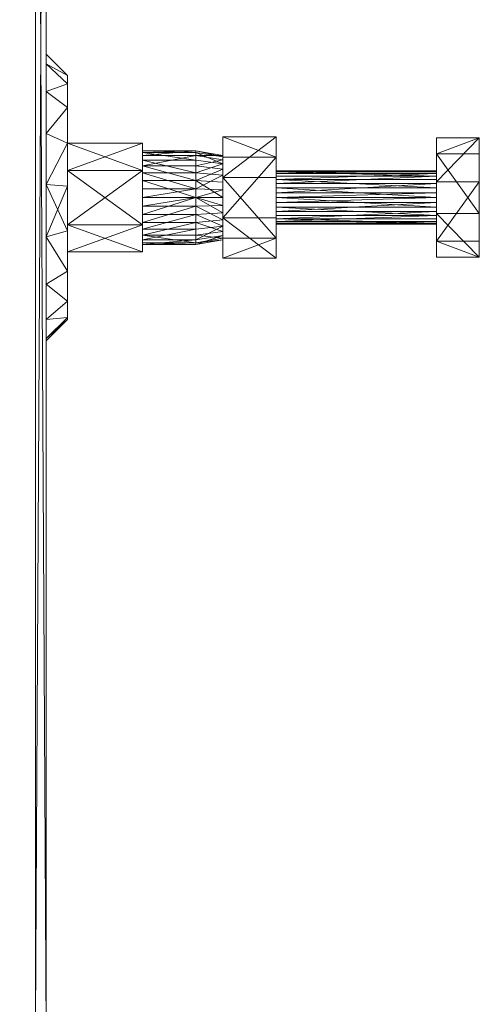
# Model space of a CAD drawing. Header units: centimetres. Extents: x 274.5 to 373.9, y 861.5 to 918.5.
# Tile 248 of 256: x 369.6 to 373.9, y 878 to 887.2. Entities that reach past the tile are written whole.
import ezdxf

# ---------------------------------------------------------------- set-up
doc = ezdxf.new("R2010")
doc.units = ezdxf.units.CM
doc.linetypes.add('CUSTOM', pattern=[0])

msp = doc.modelspace()

# ---------------------------------------------------------------- meshes
at = {"color": 18, "linetype": 'CUSTOM', "lineweight": 9, "true_color": 0x000000, "transparency": 33554687}
mesh = msp.add_polyface(dxfattribs=at)
corners = [(366.3791, 877.7701, 73.0269), (366.3791, 877.7701, 88.5269), (366.3791, 877.8701, 88.5269), (366.3791, 877.8701, 28.0269), (366.3791, 877.7701, 28.0269), (366.3791, 877.7701, 43.5269), (366.3791, 875.8701, 43.5269), (366.3791, 875.8701, 73.0194), (369.7291, 877.8701, 88.5269), (369.7291, 877.8701, 28.0269), (369.7291, 896.0468, 88.5269), (369.7291, 896.0468, 28.0269), (363.3291, 896.0468, 88.5269), (363.3291, 896.0468, 28.0269), (363.3291, 900.6701, 88.5269), (363.3291, 900.6701, 28.0269), (363.4291, 900.6701, 88.5269), (363.4291, 900.6701, 28.0269), (363.4291, 896.1468, 88.5269), (363.4291, 896.1468, 28.0269), (369.8291, 896.1468, 88.5269), (369.8291, 896.1468, 28.0269), (369.8291, 877.7701, 88.5269), (369.8291, 877.7701, 28.0269), (366.4791, 875.8701, 43.5269), (366.4791, 875.8701, 73.0194), (366.4791, 877.7701, 43.5269), (366.4791, 877.7701, 73.0269)]
mesh.append_faces([[corners[k] for k in face] for face in [(2, 0, 1), (4, 2, 3), (0, 6, 7), (9, 2, 8), (2, 9, 3), (10, 9, 8), (9, 10, 11), (13, 10, 12), (10, 13, 11), (14, 13, 12), (13, 14, 15), (17, 14, 16), (14, 17, 15), (17, 18, 19), (18, 17, 16), (21, 18, 20), (18, 21, 19), (21, 22, 23), (22, 21, 20), (6, 25, 7), (25, 6, 24), (26, 25, 24), (25, 26, 27), (14, 18, 16), (1, 8, 2), (4, 26, 5), (0, 22, 1), (9, 4, 3), (17, 13, 15), (0, 25, 27), (25, 0, 7), (6, 26, 24), (26, 6, 5)]], dxfattribs={"vtx0": -1, "color": 18})
mesh.append_faces([[corners[k] for k in face] for face in [(5, 2, 4), (6, 0, 5), (20, 10, 22), (10, 18, 12), (12, 18, 14), (22, 8, 1), (8, 22, 10), (22, 27, 23), (23, 26, 4), (23, 9, 21), (21, 11, 19), (11, 21, 9), (19, 13, 17)]], dxfattribs={"vtx0": -1, "vtx1": -1, "color": 18})
mesh.append_faces([[corners[k] for k in face] for face in [(0, 2, 5)]], dxfattribs={"vtx0": -1, "vtx1": -1, "vtx2": -1, "color": 18})
mesh.append_faces([[corners[k] for k in face] for face in [(10, 20, 18), (22, 0, 27), (23, 27, 26), (9, 23, 4), (19, 11, 13)]], dxfattribs={"vtx0": -1, "vtx2": -1, "color": 18})
mesh = msp.add_polyface(dxfattribs=at)
corners = [(369.8291, 884.2509, 40.2734), (369.8291, 884.4289, 40.7331), (369.8291, 884.761, 41.0974), (369.8291, 885.2023, 41.3171), (369.8291, 885.6932, 41.3626), (369.8291, 886.1674, 41.2277), (369.8291, 886.5608, 40.9306), (369.8291, 886.8203, 40.5115), (369.8291, 886.9109, 40.0269), (369.8291, 886.8203, 39.5423), (369.8291, 886.5608, 39.1232), (369.8291, 886.1674, 38.8261), (369.8291, 885.6932, 38.6912), (369.8291, 885.2023, 38.7367), (369.8291, 884.761, 38.9564), (369.8291, 884.4289, 39.3208), (369.8291, 884.2509, 39.7804), (369.8291, 884.228, 40.0269), (370.0291, 884.4474, 40.2367), (370.0291, 884.428, 40.0269), (370.0291, 884.4474, 39.8172), (370.0291, 884.599, 39.426), (370.0291, 884.8816, 39.116), (370.0291, 885.2571, 38.9291), (370.0291, 885.6747, 38.8904), (370.0291, 886.0782, 39.0052), (370.0291, 886.413, 39.2579), (370.0291, 886.6338, 39.6146), (370.0291, 886.7109, 40.0269), (370.0291, 886.6338, 40.4392), (370.0291, 886.413, 40.7959), (370.0291, 886.0782, 41.0487), (370.0291, 885.6747, 41.1635), (370.0291, 885.2571, 41.1248), (370.0291, 884.8816, 40.9378), (370.0291, 884.599, 40.6278)]
mesh.append_faces([[corners[k] for k in face] for face in [(9, 7, 8), (0, 16, 17), (29, 27, 28), (20, 18, 19), (3, 34, 33), (34, 3, 2), (4, 33, 32), (33, 4, 3), (4, 31, 5), (31, 4, 32), (5, 30, 6), (30, 5, 31), (6, 29, 7), (29, 6, 30), (7, 28, 8), (28, 7, 29), (28, 9, 8), (9, 28, 27), (27, 10, 9), (10, 27, 26), (26, 11, 10), (11, 26, 25), (25, 12, 11), (12, 25, 24), (13, 24, 23), (24, 13, 12), (22, 13, 23), (13, 22, 14), (21, 14, 22), (14, 21, 15), (20, 15, 21), (15, 20, 16), (19, 16, 20), (16, 19, 17), (0, 19, 18), (19, 0, 17), (2, 35, 34), (35, 2, 1), (1, 18, 35), (18, 1, 0)]], dxfattribs={"vtx0": -1, "color": 18})
mesh.append_faces([[corners[k] for k in face] for face in [(7, 10, 6), (6, 11, 5), (5, 12, 4), (4, 13, 3), (3, 14, 2), (2, 15, 1), (1, 16, 0), (27, 30, 26), (26, 31, 25), (25, 32, 24), (24, 33, 23), (23, 34, 22), (22, 35, 21), (21, 18, 20)]], dxfattribs={"vtx0": -1, "vtx1": -1, "color": 18})
mesh.append_faces([[corners[k] for k in face] for face in [(7, 9, 10), (6, 10, 11), (5, 11, 12), (4, 12, 13), (3, 13, 14), (2, 14, 15), (1, 15, 16), (27, 29, 30), (26, 30, 31), (25, 31, 32), (24, 32, 33), (23, 33, 34), (22, 34, 35), (21, 35, 18)]], dxfattribs={"vtx0": -1, "vtx2": -1, "color": 18})
mesh = msp.add_polyface(dxfattribs=at)
corners = [(369.8291, 884.2509, 76.7734), (369.8291, 884.4289, 77.2331), (369.8291, 884.761, 77.5974), (369.8291, 885.2023, 77.8171), (369.8291, 885.6932, 77.8626), (369.8291, 886.1674, 77.7277), (369.8291, 886.5608, 77.4306), (369.8291, 886.8203, 77.0115), (369.8291, 886.9109, 76.5269), (369.8291, 886.8203, 76.0423), (369.8291, 886.5608, 75.6232), (369.8291, 886.1674, 75.3261), (369.8291, 885.6932, 75.1912), (369.8291, 885.2023, 75.2367), (369.8291, 884.761, 75.4564), (369.8291, 884.4289, 75.8208), (369.8291, 884.2509, 76.2804), (369.8291, 884.228, 76.5269), (370.0291, 884.4474, 76.7367), (370.0291, 884.428, 76.5269), (370.0291, 884.4474, 76.3172), (370.0291, 884.599, 75.926), (370.0291, 884.8816, 75.616), (370.0291, 885.2571, 75.4291), (370.0291, 885.6747, 75.3904), (370.0291, 886.0782, 75.5052), (370.0291, 886.413, 75.7579), (370.0291, 886.6338, 76.1146), (370.0291, 886.7109, 76.5269), (370.0291, 886.6338, 76.9392), (370.0291, 886.413, 77.2959), (370.0291, 886.0782, 77.5487), (370.0291, 885.6747, 77.6635), (370.0291, 885.2571, 77.6248), (370.0291, 884.8816, 77.4378), (370.0291, 884.599, 77.1278)]
mesh.append_faces([[corners[k] for k in face] for face in [(9, 7, 8), (0, 16, 17), (29, 27, 28), (20, 18, 19), (3, 34, 33), (34, 3, 2), (4, 33, 32), (33, 4, 3), (4, 31, 5), (31, 4, 32), (5, 30, 6), (30, 5, 31), (6, 29, 7), (29, 6, 30), (7, 28, 8), (28, 7, 29), (28, 9, 8), (9, 28, 27), (27, 10, 9), (10, 27, 26), (26, 11, 10), (11, 26, 25), (25, 12, 11), (12, 25, 24), (13, 24, 23), (24, 13, 12), (22, 13, 23), (13, 22, 14), (21, 14, 22), (14, 21, 15), (20, 15, 21), (15, 20, 16), (19, 16, 20), (16, 19, 17), (0, 19, 18), (19, 0, 17), (2, 35, 34), (35, 2, 1), (1, 18, 35), (18, 1, 0)]], dxfattribs={"vtx0": -1, "color": 18})
mesh.append_faces([[corners[k] for k in face] for face in [(7, 10, 6), (6, 11, 5), (5, 12, 4), (4, 13, 3), (3, 14, 2), (2, 15, 1), (1, 16, 0), (27, 30, 26), (26, 31, 25), (25, 32, 24), (24, 33, 23), (23, 34, 22), (22, 35, 21), (21, 18, 20)]], dxfattribs={"vtx0": -1, "vtx1": -1, "color": 18})
mesh.append_faces([[corners[k] for k in face] for face in [(7, 9, 10), (6, 10, 11), (5, 11, 12), (4, 12, 13), (3, 13, 14), (2, 14, 15), (1, 15, 16), (27, 29, 30), (26, 30, 31), (25, 31, 32), (24, 32, 33), (23, 33, 34), (22, 34, 35), (21, 35, 18)]], dxfattribs={"vtx0": -1, "vtx2": -1, "color": 18})
mesh = msp.add_polyface(dxfattribs=at)
corners = [(370.0291, 885.0614, 76.5269), (370.0291, 885.3154, 76.9669), (370.0291, 885.8235, 76.9669), (370.0291, 886.0775, 76.5269), (370.0291, 885.8235, 76.0869), (370.0291, 885.3154, 76.0869), (370.7291, 886.0775, 76.5269), (370.7291, 885.8235, 76.9669), (370.7291, 885.3154, 76.9669), (370.7291, 885.0614, 76.5269), (370.7291, 885.3154, 76.0869), (370.7291, 885.8235, 76.0869)]
mesh.append_faces([[corners[k] for k in face] for face in [(4, 2, 3), (1, 5, 0), (7, 11, 6), (10, 8, 9), (2, 8, 7), (8, 2, 1), (8, 0, 9), (0, 8, 1), (9, 5, 10), (5, 9, 0), (5, 11, 10), (11, 5, 4), (3, 11, 4), (11, 3, 6), (2, 6, 3), (6, 2, 7)]], dxfattribs={"vtx0": -1, "color": 18})
mesh.append_faces([[corners[k] for k in face] for face in [(2, 4, 1), (11, 8, 10)]], dxfattribs={"vtx0": -1, "vtx1": -1, "color": 18})
mesh.append_faces([[corners[k] for k in face] for face in [(1, 4, 5), (11, 7, 8)]], dxfattribs={"vtx0": -1, "vtx2": -1, "color": 18})
mesh = msp.add_polyface(dxfattribs=at)
corners = [(370.0291, 885.0614, 40.0269), (370.0291, 885.3154, 40.4669), (370.0291, 885.8235, 40.4669), (370.0291, 886.0775, 40.0269), (370.0291, 885.8235, 39.5869), (370.0291, 885.3154, 39.5869), (370.7291, 886.0775, 40.0269), (370.7291, 885.8235, 40.4669), (370.7291, 885.3154, 40.4669), (370.7291, 885.0614, 40.0269), (370.7291, 885.3154, 39.5869), (370.7291, 885.8235, 39.5869)]
mesh.append_faces([[corners[k] for k in face] for face in [(4, 2, 3), (1, 5, 0), (7, 11, 6), (10, 8, 9), (2, 8, 7), (8, 2, 1), (8, 0, 9), (0, 8, 1), (9, 5, 10), (5, 9, 0), (5, 11, 10), (11, 5, 4), (3, 11, 4), (11, 3, 6), (2, 6, 3), (6, 2, 7)]], dxfattribs={"vtx0": -1, "color": 18})
mesh.append_faces([[corners[k] for k in face] for face in [(2, 4, 1), (11, 8, 10)]], dxfattribs={"vtx0": -1, "vtx1": -1, "color": 18})
mesh.append_faces([[corners[k] for k in face] for face in [(1, 4, 5), (11, 7, 8)]], dxfattribs={"vtx0": -1, "vtx2": -1, "color": 18})
mesh = msp.add_polyface(dxfattribs=at)
corners = [(371.4791, 885.3811, 39.4811), (371.4791, 885.0026, 39.9171), (371.4791, 885.1909, 40.4629), (371.4791, 885.7577, 40.5727), (371.4791, 886.1362, 40.1367), (371.4791, 885.9479, 39.5909), (371.9791, 886.1362, 40.1367), (371.9791, 885.7577, 40.5727), (371.9791, 885.1909, 40.4629), (371.9791, 885.0026, 39.9171), (371.9791, 885.3811, 39.4811), (371.9791, 885.9479, 39.5909)]
mesh.append_faces([[corners[k] for k in face] for face in [(5, 3, 4), (2, 0, 1), (7, 11, 6), (10, 8, 9), (3, 8, 7), (8, 3, 2), (8, 1, 9), (1, 8, 2), (9, 0, 10), (0, 9, 1), (0, 11, 10), (11, 0, 5), (4, 11, 5), (11, 4, 6), (3, 6, 4), (6, 3, 7)]], dxfattribs={"vtx0": -1, "color": 18})
mesh.append_faces([[corners[k] for k in face] for face in [(3, 0, 2), (11, 7, 10)]], dxfattribs={"vtx0": -1, "vtx1": -1, "color": 18})
mesh.append_faces([[corners[k] for k in face] for face in [(3, 5, 0), (10, 7, 8)]], dxfattribs={"vtx0": -1, "vtx2": -1, "color": 18})
mesh = msp.add_polyface(dxfattribs=at)
corners = [(373.4791, 885.012, 40.1772), (373.4791, 885.4209, 40.5848), (373.4791, 885.9783, 40.4345), (373.4791, 886.1269, 39.8766), (373.4791, 885.718, 39.469), (373.4791, 885.1606, 39.6193), (373.8791, 885.4209, 40.5848), (373.8791, 885.012, 40.1772), (373.8791, 885.1606, 39.6193), (373.8791, 885.718, 39.469), (373.8791, 886.1269, 39.8766), (373.8791, 885.9783, 40.4345)]
mesh.append_faces([[corners[k] for k in face] for face in [(4, 2, 3), (1, 5, 0), (11, 9, 10), (8, 6, 7), (2, 10, 3), (10, 2, 11), (2, 6, 11), (6, 2, 1), (1, 7, 6), (7, 1, 0), (7, 5, 8), (5, 7, 0), (5, 9, 8), (9, 5, 4), (4, 10, 9), (10, 4, 3)]], dxfattribs={"vtx0": -1, "color": 18})
mesh.append_faces([[corners[k] for k in face] for face in [(2, 4, 1), (9, 6, 8)]], dxfattribs={"vtx0": -1, "vtx1": -1, "color": 18})
mesh.append_faces([[corners[k] for k in face] for face in [(1, 4, 5), (9, 11, 6)]], dxfattribs={"vtx0": -1, "vtx2": -1, "color": 18})
mesh = msp.add_polyface(dxfattribs=at)
corners = [(370.7291, 885.4886, 76.9594), (370.7291, 885.5694, 76.9669), (370.7291, 885.6503, 76.9594), (370.7291, 885.8011, 76.901), (370.7291, 885.9206, 76.7921), (370.7291, 885.9926, 76.6473), (370.7291, 886.0076, 76.4863), (370.7291, 885.9633, 76.3308), (370.7291, 885.8659, 76.2018), (370.7291, 885.7284, 76.1166), (370.7291, 885.5694, 76.0869), (370.7291, 885.4105, 76.1166), (370.7291, 885.273, 76.2018), (370.7291, 885.1756, 76.3308), (370.7291, 885.1313, 76.4863), (370.7291, 885.1462, 76.6473), (370.7291, 885.2183, 76.7921), (370.7291, 885.3378, 76.901), (371.4791, 885.4967, 76.9161), (371.4791, 885.361, 76.8635), (371.4791, 885.2535, 76.7655), (371.4791, 885.1886, 76.6353), (371.4791, 885.1752, 76.4904), (371.4791, 885.215, 76.3504), (371.4791, 885.3027, 76.2343), (371.4791, 885.4264, 76.1577), (371.4791, 885.5694, 76.131), (371.4791, 885.7125, 76.1577), (371.4791, 885.8362, 76.2343), (371.4791, 885.9238, 76.3504), (371.4791, 885.9637, 76.4904), (371.4791, 885.9502, 76.6353), (371.4791, 885.8854, 76.7655), (371.4791, 885.7779, 76.8635), (371.4791, 885.6422, 76.9161), (371.4791, 885.5694, 76.9228), (371.2291, 885.9206, 76.7921), (371.2291, 885.9926, 76.6473), (371.2291, 886.0076, 76.4863), (371.2291, 885.9633, 76.3308), (371.2291, 885.8659, 76.2018), (371.2291, 885.7284, 76.1166), (371.2291, 885.5694, 76.0869), (371.2291, 885.4105, 76.1166), (371.2291, 885.273, 76.2018), (371.2291, 885.1756, 76.3308), (371.2291, 885.1313, 76.4863), (371.2291, 885.1462, 76.6473), (371.2291, 885.2183, 76.7921), (371.2291, 885.3378, 76.901), (371.2291, 885.4886, 76.9594), (371.2291, 885.5694, 76.9669), (371.2291, 885.6503, 76.9594), (371.2291, 885.8011, 76.901)]
mesh.append_faces([[corners[k] for k in face] for face in [(11, 9, 10), (2, 0, 1), (27, 25, 26), (18, 34, 35), (37, 32, 31), (32, 37, 36), (38, 31, 30), (31, 38, 37), (39, 30, 29), (30, 39, 38), (40, 29, 28), (29, 40, 39), (41, 28, 27), (28, 41, 40), (41, 26, 42), (26, 41, 27), (42, 25, 43), (25, 42, 26), (43, 24, 44), (24, 43, 25), (45, 24, 23), (24, 45, 44), (46, 23, 22), (23, 46, 45), (47, 22, 21), (22, 47, 46), (48, 21, 20), (21, 48, 47), (20, 49, 48), (49, 20, 19), (19, 50, 49), (50, 19, 18), (18, 51, 50), (51, 18, 35), (34, 51, 35), (51, 34, 52), (32, 53, 33), (53, 32, 36), (33, 52, 34), (52, 33, 53), (5, 36, 37), (36, 5, 4), (6, 37, 38), (37, 6, 5), (7, 38, 39), (38, 7, 6), (8, 39, 40), (39, 8, 7), (8, 41, 9), (41, 8, 40), (9, 42, 10), (42, 9, 41), (11, 42, 43), (42, 11, 10), (12, 43, 44), (43, 12, 11), (13, 44, 45), (44, 13, 12), (14, 45, 46), (45, 14, 13), (15, 46, 47), (46, 15, 14), (16, 47, 48), (47, 16, 15), (49, 16, 48), (16, 49, 17), (50, 17, 49), (17, 50, 0), (51, 0, 50), (0, 51, 1), (52, 1, 51), (1, 52, 2), (53, 4, 3), (4, 53, 36), (52, 3, 2), (3, 52, 53)]], dxfattribs={"vtx0": -1, "color": 18})
mesh.append_faces([[corners[k] for k in face] for face in [(9, 12, 8), (8, 13, 7), (7, 14, 6), (6, 15, 5), (5, 16, 4), (4, 17, 3), (3, 0, 2), (25, 28, 24), (24, 29, 23), (23, 30, 22), (22, 31, 21), (21, 32, 20), (20, 33, 19), (19, 34, 18)]], dxfattribs={"vtx0": -1, "vtx1": -1, "color": 18})
mesh.append_faces([[corners[k] for k in face] for face in [(9, 11, 12), (8, 12, 13), (7, 13, 14), (6, 14, 15), (5, 15, 16), (4, 16, 17), (3, 17, 0), (25, 27, 28), (24, 28, 29), (23, 29, 30), (22, 30, 31), (21, 31, 32), (20, 32, 33), (19, 33, 34)]], dxfattribs={"vtx0": -1, "vtx2": -1, "color": 18})
mesh = msp.add_polyface(dxfattribs=at)
corners = [(370.7291, 885.4886, 40.4594), (370.7291, 885.5694, 40.4669), (370.7291, 885.6503, 40.4594), (370.7291, 885.8011, 40.401), (370.7291, 885.9206, 40.2921), (370.7291, 885.9926, 40.1473), (370.7291, 886.0076, 39.9863), (370.7291, 885.9633, 39.8308), (370.7291, 885.8659, 39.7018), (370.7291, 885.7284, 39.6166), (370.7291, 885.5694, 39.5869), (370.7291, 885.4105, 39.6166), (370.7291, 885.273, 39.7018), (370.7291, 885.1756, 39.8308), (370.7291, 885.1313, 39.9863), (370.7291, 885.1462, 40.1473), (370.7291, 885.2183, 40.2921), (370.7291, 885.3378, 40.401), (371.4791, 885.4967, 40.4161), (371.4791, 885.361, 40.3635), (371.4791, 885.2535, 40.2655), (371.4791, 885.1886, 40.1353), (371.4791, 885.1752, 39.9904), (371.4791, 885.215, 39.8504), (371.4791, 885.3027, 39.7343), (371.4791, 885.4264, 39.6577), (371.4791, 885.5694, 39.631), (371.4791, 885.7125, 39.6577), (371.4791, 885.8362, 39.7343), (371.4791, 885.9238, 39.8504), (371.4791, 885.9637, 39.9904), (371.4791, 885.9502, 40.1353), (371.4791, 885.8854, 40.2655), (371.4791, 885.7779, 40.3635), (371.4791, 885.6422, 40.4161), (371.4791, 885.5694, 40.4228), (371.2291, 885.9206, 40.2921), (371.2291, 885.9926, 40.1473), (371.2291, 886.0076, 39.9863), (371.2291, 885.9633, 39.8308), (371.2291, 885.8659, 39.7018), (371.2291, 885.7284, 39.6166), (371.2291, 885.5694, 39.5869), (371.2291, 885.4105, 39.6166), (371.2291, 885.273, 39.7018), (371.2291, 885.1756, 39.8308), (371.2291, 885.1313, 39.9863), (371.2291, 885.1462, 40.1473), (371.2291, 885.2183, 40.2921), (371.2291, 885.3378, 40.401), (371.2291, 885.4886, 40.4594), (371.2291, 885.5694, 40.4669), (371.2291, 885.6503, 40.4594), (371.2291, 885.8011, 40.401)]
mesh.append_faces([[corners[k] for k in face] for face in [(11, 9, 10), (2, 0, 1), (27, 25, 26), (18, 34, 35), (37, 32, 31), (32, 37, 36), (38, 31, 30), (31, 38, 37), (39, 30, 29), (30, 39, 38), (40, 29, 28), (29, 40, 39), (41, 28, 27), (28, 41, 40), (41, 26, 42), (26, 41, 27), (42, 25, 43), (25, 42, 26), (43, 24, 44), (24, 43, 25), (45, 24, 23), (24, 45, 44), (46, 23, 22), (23, 46, 45), (47, 22, 21), (22, 47, 46), (48, 21, 20), (21, 48, 47), (20, 49, 48), (49, 20, 19), (19, 50, 49), (50, 19, 18), (18, 51, 50), (51, 18, 35), (34, 51, 35), (51, 34, 52), (32, 53, 33), (53, 32, 36), (33, 52, 34), (52, 33, 53), (5, 36, 37), (36, 5, 4), (6, 37, 38), (37, 6, 5), (7, 38, 39), (38, 7, 6), (8, 39, 40), (39, 8, 7), (8, 41, 9), (41, 8, 40), (9, 42, 10), (42, 9, 41), (11, 42, 43), (42, 11, 10), (12, 43, 44), (43, 12, 11), (13, 44, 45), (44, 13, 12), (14, 45, 46), (45, 14, 13), (15, 46, 47), (46, 15, 14), (16, 47, 48), (47, 16, 15), (49, 16, 48), (16, 49, 17), (50, 17, 49), (17, 50, 0), (51, 0, 50), (0, 51, 1), (52, 1, 51), (1, 52, 2), (53, 4, 3), (4, 53, 36), (52, 3, 2), (3, 52, 53)]], dxfattribs={"vtx0": -1, "color": 18})
mesh.append_faces([[corners[k] for k in face] for face in [(9, 12, 8), (8, 13, 7), (7, 14, 6), (6, 15, 5), (5, 16, 4), (4, 17, 3), (3, 0, 2), (25, 28, 24), (24, 29, 23), (23, 30, 22), (22, 31, 21), (21, 32, 20), (20, 33, 19), (19, 34, 18)]], dxfattribs={"vtx0": -1, "vtx1": -1, "color": 18})
mesh.append_faces([[corners[k] for k in face] for face in [(9, 11, 12), (8, 12, 13), (7, 13, 14), (6, 14, 15), (5, 15, 16), (4, 16, 17), (3, 17, 0), (25, 27, 28), (24, 28, 29), (23, 29, 30), (22, 30, 31), (21, 31, 32), (20, 32, 33), (19, 33, 34)]], dxfattribs={"vtx0": -1, "vtx2": -1, "color": 18})
mesh = msp.add_polyface(dxfattribs=at)
corners = [(371.9791, 885.7689, 40.1776), (373.4791, 885.7689, 40.1776), (373.4791, 885.8099, 40.0953), (371.9791, 885.8099, 40.0953), (373.4791, 885.8184, 40.0039), (371.9791, 885.8184, 40.0039), (373.4791, 885.7932, 39.9155), (371.9791, 885.7932, 39.9155), (373.4791, 885.7379, 39.8422), (371.9791, 885.7379, 39.8422), (373.4791, 885.6597, 39.7938), (371.9791, 885.6597, 39.7938), (373.4791, 885.5694, 39.7769), (371.9791, 885.5694, 39.7769), (373.4791, 885.4791, 39.7938), (371.9791, 885.4791, 39.7938), (373.4791, 885.401, 39.8422), (371.9791, 885.401, 39.8422), (373.4791, 885.3456, 39.9155), (371.9791, 885.3456, 39.9155), (373.4791, 885.3205, 40.0039), (371.9791, 885.3205, 40.0039), (373.4791, 885.329, 40.0953), (371.9791, 885.329, 40.0953), (373.4791, 885.3699, 40.1776), (371.9791, 885.3699, 40.1776), (373.4791, 885.4378, 40.2395), (371.9791, 885.4378, 40.2395), (373.4791, 885.5235, 40.2727), (371.9791, 885.5235, 40.2727), (373.4791, 885.5694, 40.2769), (371.9791, 885.5694, 40.2769), (373.4791, 885.6154, 40.2727), (371.9791, 885.6154, 40.2727), (371.9791, 885.701, 40.2395), (373.4791, 885.701, 40.2395)]
mesh.append_faces([[corners[k] for k in face] for face in [(3, 1, 2), (1, 3, 0), (5, 2, 4), (2, 5, 3), (7, 4, 6), (4, 7, 5), (9, 6, 8), (6, 9, 7), (9, 10, 11), (10, 9, 8), (11, 12, 13), (12, 11, 10), (13, 14, 15), (14, 13, 12), (15, 16, 17), (16, 15, 14), (19, 16, 18), (16, 19, 17), (21, 18, 20), (18, 21, 19), (23, 20, 22), (20, 23, 21), (25, 22, 24), (22, 25, 23), (26, 25, 24), (25, 26, 27), (28, 27, 26), (27, 28, 29), (30, 29, 28), (29, 30, 31), (32, 31, 30), (31, 32, 33), (1, 34, 35), (34, 1, 0), (35, 33, 32), (33, 35, 34), (15, 11, 13), (33, 29, 31), (10, 14, 12), (28, 32, 30)]], dxfattribs={"vtx0": -1, "color": 18})
mesh.append_faces([[corners[k] for k in face] for face in [(11, 17, 9), (9, 19, 7), (7, 21, 5), (5, 23, 3), (3, 25, 0), (0, 27, 34), (34, 29, 33), (14, 8, 16), (16, 6, 18), (18, 4, 20), (20, 2, 22), (22, 1, 24), (24, 35, 26), (26, 32, 28)]], dxfattribs={"vtx0": -1, "vtx1": -1, "color": 18})
mesh.append_faces([[corners[k] for k in face] for face in [(11, 15, 17), (9, 17, 19), (7, 19, 21), (5, 21, 23), (3, 23, 25), (0, 25, 27), (34, 27, 29), (14, 10, 8), (16, 8, 6), (18, 6, 4), (20, 4, 2), (22, 2, 1), (24, 1, 35), (26, 35, 32)]], dxfattribs={"vtx0": -1, "vtx2": -1, "color": 18})

doc.saveas('drawing.dxf')
